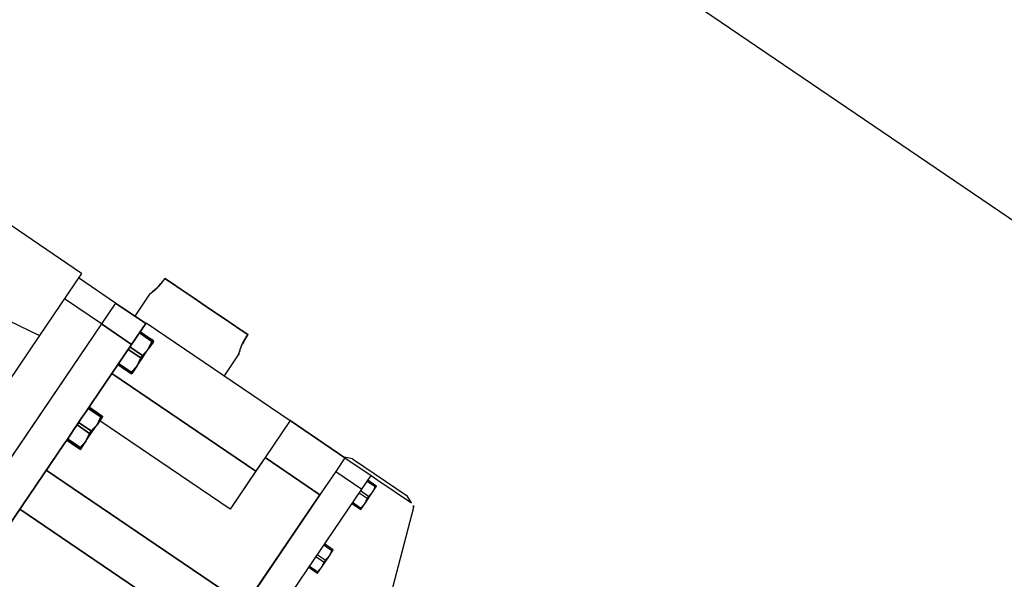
# Model space of a CAD drawing. Header units: metres. Extents: x 7482748 to 7484637, y 5684406 to 5687014.
# Tile 249 of 256: x 7484504.788 to 7484505.383, y 5686555.748 to 5686556.086. Entities that reach past the tile are written whole.
import ezdxf

# ---------------------------------------------------------------- set-up
doc = ezdxf.new("R2010")
doc.units = ezdxf.units.M
doc.header["$MEASUREMENT"] = 0
doc.layers.add('projektowane obiekty', color=5, linetype='Continuous', lineweight=35)

# ---------------------------------------------------------------- blocks, each defined once
blk = doc.blocks.new('zw$D414')
at = {"layer": 'projektowane obiekty', "lineweight": 30}
for p, q in [((9.285, 2.74), (11.35, 2.74)), ((9.3, 2.74), (11.363, 2.74)), ((9.3, 2.74), (11.363, 2.74)), ((9.89, 2.41038), (9.89, 2.3945)), ((9.955, 2.395), (9.955, 2.41038)), ((9.849, 2.3978), (9.67, 2.3978)), ((9.849, 2.3978), (9.849, 2.3526)), ((10.047, 2.397), (10.0425, 2.395)), ((10.047, 2.397), (10.087, 2.397)), ((10.0915, 2.395), (10.087, 2.397)), ((9.876, 2.3945), (9.849, 2.3945)), ((9.876, 2.3945), (9.876, 2.3793)), ((10.043, 2.395), (10.043, 2.385)), ((10.043, 2.395), (10.062, 2.395)), ((10.062, 2.385), (10.062, 2.395)), ((10.062, 2.395), (10.067, 2.395)), ((10.06785, 2.3915), (10.062, 2.3915)), ((10.062, 2.39083), (10.06785, 2.39083)), ((10.067, 2.395), (10.0915, 2.395)), ((10.06785, 2.3915), (10.06785, 2.39083)), ((10.0684, 2.38725), (10.0684, 2.3915)), ((10.0941, 2.3935), (10.12189, 2.31486)), ((10.043, 2.385), (10.043, 2.36939)), ((10.043, 2.385), (10.062, 2.385)), ((10.062, 2.07), (10.062, 2.385)), ((10.06785, 2.38367), (10.062, 2.38367)), ((10.06785, 2.38367), (10.06785, 2.38233)), ((10.0684, 2.37875), (10.0684, 2.38725)), ((9.876, 2.3793), (9.849, 2.3793)), ((9.876, 2.3793), (9.876, 1.9747)), ((10.062, 2.38233), (10.06785, 2.38233)), ((10.0684, 2.3745), (10.0684, 2.37875)), ((10.06785, 2.37517), (10.062, 2.37517)), ((10.062, 2.3745), (10.06785, 2.3745)), ((10.06785, 2.37517), (10.06785, 2.3745)), ((10.043, 2.36939), (10.043, 2.368)), ((10.043, 2.368), (10.043, 2.087)), ((9.705, 2.3305), (9.849, 2.3526)), ((9.849, 2.3526), (9.849, 2.255)), ((10.06785, 2.345), (10.062, 2.345)), ((10.062, 2.34433), (10.06785, 2.34433)), ((10.06785, 2.345), (10.06785, 2.34433)), ((10.0684, 2.34075), (10.0684, 2.345)), ((10.06785, 2.33717), (10.062, 2.33717)), ((10.062, 2.33583), (10.06785, 2.33583)), ((10.06785, 2.33717), (10.06785, 2.33583)), ((10.0684, 2.33225), (10.0684, 2.34075)), ((10.0684, 2.328), (10.0684, 2.33225)), ((10.06785, 2.32867), (10.062, 2.32867)), ((10.062, 2.328), (10.06785, 2.328)), ((10.06785, 2.32867), (10.06785, 2.328))]:
    blk.add_line(p, q, dxfattribs=at)
for points in [[(9.89174, 2.41685), (9.8918, 2.41727), (9.89206, 2.41927)], [(9.89229, 2.4235), (9.89195, 2.41834), (9.89175, 2.41693)], [(9.89229, 2.4235), (9.89198, 2.4186)], [(9.89229, 2.4235), (9.89715, 2.4235), (9.90424, 2.4235), (9.91295, 2.4235), (9.9225, 2.4235)], [(9.9225, 2.4235), (9.90806, 2.4235), (9.90045, 2.4235), (9.89229, 2.4235)], [(9.9225, 2.4235), (9.91295, 2.4235), (9.90424, 2.4235), (9.89715, 2.4235), (9.89229, 2.4235)], [(9.9225, 2.4235), (9.93205, 2.4235), (9.94076, 2.4235), (9.94785, 2.4235), (9.95271, 2.4235)], [(9.93045, 2.4235), (9.9225, 2.4235)], [(9.95271, 2.4235), (9.94785, 2.4235), (9.94076, 2.4235), (9.93205, 2.4235), (9.9225, 2.4235)], [(9.95271, 2.4235), (9.94455, 2.4235), (9.93694, 2.4235), (9.93045, 2.4235)], [(9.95335, 2.41638), (9.9532, 2.41727), (9.95287, 2.42006), (9.95271, 2.4235)], [(9.95271, 2.4235), (9.95305, 2.41834), (9.95325, 2.41694)], [(9.95295, 2.41918), (9.95287, 2.42005), (9.95271, 2.4235)], [(9.95271, 2.4235), (9.95302, 2.4186)], [(9.95326, 2.41686), (9.9532, 2.41728), (9.95295, 2.41918)], [(9.89146, 2.41538), (9.89117, 2.4141), (9.89077, 2.41265), (9.89048, 2.41173)], [(9.89174, 2.41687), (9.89158, 2.41599), (9.89117, 2.4141), (9.89075, 2.41259), (9.89061, 2.41214)], [(9.89098, 2.41339), (9.891, 2.41344), (9.89175, 2.41692)], [(9.89103, 2.41356), (9.89148, 2.41546)], [(9.89175, 2.41693), (9.89161, 2.41612), (9.89146, 2.41538)], [(9.89148, 2.41546), (9.89174, 2.41685)], [(9.89198, 2.4186), (9.89195, 2.41834), (9.89174, 2.41687)], [(9.95302, 2.4186), (9.95305, 2.41834), (9.95326, 2.41688)], [(9.9535, 2.41556), (9.95326, 2.41686)], [(9.95403, 2.41336), (9.954, 2.41344), (9.95335, 2.41638)], [(9.95403, 2.41336), (9.954, 2.41344), (9.9535, 2.41556)], [(9.95433, 2.41232), (9.95403, 2.41336)], [(9.955, 2.41038), (9.95495, 2.41051), (9.95475, 2.41107), (9.95441, 2.41205), (9.95403, 2.41336)], [(9.89048, 2.41173), (9.89039, 2.41145), (9.89013, 2.41072), (9.89, 2.41039), (9.89, 2.41037)], [(9.89029, 2.41118), (9.89012, 2.41071), (9.89, 2.41039), (9.89, 2.41038)], [(9.89061, 2.41214), (9.89039, 2.41145), (9.89029, 2.41118)], [(9.95425, 2.41259), (9.95454, 2.41167)], [(9.95466, 2.4113), (9.9544, 2.4121), (9.95433, 2.41232)], [(9.955, 2.41038), (9.95495, 2.41051), (9.95475, 2.41106), (9.95466, 2.4113)], [(9.95488, 2.4107), (9.955, 2.41039), (9.955, 2.41038)], [(9.898, 2.3945), (9.876, 2.3945)], [(9.876, 2.3945), (9.876, 2.3793)], [(9.876, 2.3945), (9.898, 2.3945)], [(9.876, 2.3945), (9.876, 2.3793)], [(9.898, 2.395), (10.003, 2.395)], [(9.898, 2.395), (10.003, 2.395)], [(9.898, 2.3945), (9.898, 2.3793)], [(9.898, 2.3793), (9.898, 2.3945)], [(10.003, 2.395), (10.003, 2.368)], [(10.003, 2.395), (10.043, 2.395)], [(10.003, 2.395), (10.003, 2.368)], [(10.043, 2.395), (10.003, 2.395)], [(9.90442, 2.3885), (9.898, 2.3885)], [(9.898, 2.3885), (9.90442, 2.3885)], [(9.90457, 2.38762), (9.898, 2.38762)], [(9.898, 2.38762), (9.90457, 2.38762)], [(9.90721, 2.3885), (9.90442, 2.3885)], [(9.90442, 2.3885), (9.90721, 2.3885)], [(9.90721, 2.38762), (9.90457, 2.38762)], [(9.90457, 2.38762), (9.90721, 2.38762)], [(9.90721, 2.38762), (9.90721, 2.3885)], [(9.90721, 2.3885), (9.90721, 2.38762)], [(9.908, 2.3885), (9.90721, 2.3885)], [(9.90721, 2.3885), (9.908, 2.3885)], [(9.908, 2.3825), (9.90721, 2.38762)], [(9.90721, 2.38762), (9.908, 2.3825)], [(9.908, 2.38742), (9.908, 2.38809), (9.908, 2.3885)], [(9.908, 2.38742), (9.908, 2.38809), (9.908, 2.3885)], [(9.908, 2.3885), (9.908, 2.38809)], [(9.908, 2.38809), (9.908, 2.38689), (9.908, 2.38618)], [(9.908, 2.3825), (9.908, 2.38499), (9.908, 2.38689), (9.908, 2.38742)], [(9.908, 2.38618), (9.908, 2.38689), (9.908, 2.38742)], [(9.908, 2.3825), (9.908, 2.38499), (9.908, 2.38618)], [(9.908, 2.38618), (9.908, 2.38499), (9.908, 2.38458)], [(9.908, 2.38458), (9.908, 2.3825)], [(9.898, 2.3793), (9.876, 2.3793)], [(9.876, 2.3793), (9.876, 1.9747)], [(9.876, 2.3793), (9.898, 2.3793)], [(9.876, 2.3793), (9.876, 1.9747)], [(9.898, 2.3793), (9.898, 2.33628)], [(9.898, 2.33628), (9.898, 2.3793)], [(9.898, 2.37738), (9.90721, 2.37738)], [(9.90721, 2.37738), (9.898, 2.37738)], [(9.90721, 2.37738), (9.908, 2.3825)], [(9.908, 2.3825), (9.90721, 2.37738)], [(9.90721, 2.37738), (9.90721, 2.37562)], [(9.90721, 2.37562), (9.90721, 2.37738)], [(9.908, 2.3705), (9.908, 2.37339), (9.908, 2.3765), (9.908, 2.37961), (9.908, 2.3825)], [(9.908, 2.37647), (9.908, 2.3765), (9.908, 2.37961), (9.908, 2.3825)], [(9.898, 2.37562), (9.90721, 2.37562)], [(9.90721, 2.37562), (9.898, 2.37562)], [(9.90721, 2.37562), (9.908, 2.3705)], [(9.908, 2.3705), (9.90721, 2.37562)], [(9.908, 2.3705), (9.908, 2.37339), (9.908, 2.37647)], [(9.90721, 2.36538), (9.908, 2.3705)], [(9.908, 2.3705), (9.90721, 2.36538)], [(9.908, 2.36491), (9.908, 2.36611), (9.908, 2.36801), (9.908, 2.3705)], [(9.908, 2.3705), (9.908, 2.36801), (9.908, 2.36682)], [(9.908, 2.36682), (9.908, 2.36801), (9.908, 2.3705)], [(9.908, 2.36682), (9.908, 2.36611), (9.908, 2.36491), (9.908, 2.3645)], [(9.908, 2.36491), (9.908, 2.36611), (9.908, 2.36682)], [(10.003, 2.368), (10.003, 2.36078)], [(10.003, 2.368), (10.043, 2.368)], [(10.003, 2.368), (10.003, 2.36078)], [(10.043, 2.368), (10.003, 2.368)], [(10.043, 2.087), (10.043, 2.368)], [(10.043, 2.087), (10.043, 2.368)], [(9.898, 2.36538), (9.90721, 2.36538)], [(9.90721, 2.36538), (9.898, 2.36538)], [(9.898, 2.3645), (9.90442, 2.3645)], [(9.90442, 2.3645), (9.898, 2.3645)], [(9.898, 2.36239), (9.898, 2.35952)], [(9.898, 2.35952), (9.898, 2.35928), (9.898, 2.35733)], [(9.90442, 2.3645), (9.90721, 2.3645)], [(9.90721, 2.3645), (9.90442, 2.3645)], [(9.90721, 2.36538), (9.90721, 2.3645)], [(9.90721, 2.3645), (9.90721, 2.36538)], [(9.90721, 2.3645), (9.908, 2.3645)], [(9.908, 2.3645), (9.90721, 2.3645)], [(9.908, 2.3645), (9.908, 2.36491)], [(9.908, 2.3645), (9.908, 2.36491)], [(10.003, 2.36522), (10.003, 2.358)], [(10.003, 2.36078), (10.003, 2.3304)], [(10.003, 2.36078), (10.003, 2.3304)], [(10.003, 2.358), (9.898, 2.358)], [(9.898, 2.358), (10.003, 2.358)], [(9.898, 2.35733), (9.898, 2.3545)], [(9.898, 2.3545), (9.898, 2.35167)], [(10.003, 2.358), (10.003, 2.3304)], [(9.898, 2.35167), (9.898, 2.34972), (9.898, 2.34948)], [(9.898, 2.34948), (9.898, 2.34661)], [(9.898, 2.34661), (9.898, 2.34566), (9.898, 2.34295), (9.898, 2.342)], [(9.898, 2.33628), (9.898, 2.3335)], [(9.898, 2.33262), (9.898, 2.33628)], [(9.898, 2.3335), (9.898, 2.3304)], [(9.90442, 2.3335), (9.898, 2.3335)], [(9.898, 2.3335), (9.898, 2.33262)], [(9.898, 2.3335), (9.90442, 2.3335)], [(9.90457, 2.33262), (9.898, 2.33262)], [(9.898, 2.33262), (9.898, 2.32983)], [(9.898, 2.33262), (9.90457, 2.33262)], [(9.898, 2.3304), (9.898, 2.33262)], [(9.898, 2.3304), (9.898, 2.32517)], [(9.898, 2.32517), (9.898, 2.3304)], [(9.898, 2.32983), (9.898, 2.32517)], [(9.90721, 2.3335), (9.90442, 2.3335)], [(9.90442, 2.3335), (9.90721, 2.3335)], [(9.90721, 2.33262), (9.90457, 2.33262)], [(9.90457, 2.33262), (9.90721, 2.33262)], [(9.90721, 2.33262), (9.90721, 2.3335)], [(9.90721, 2.3335), (9.90721, 2.33262)], [(9.908, 2.3335), (9.90721, 2.3335)], [(9.90721, 2.3335), (9.908, 2.3335)], [(9.908, 2.3275), (9.90721, 2.33262)], [(9.90721, 2.33262), (9.908, 2.3275)], [(9.908, 2.33242), (9.908, 2.33309), (9.908, 2.3335)], [(9.908, 2.33242), (9.908, 2.33309), (9.908, 2.3335)], [(9.908, 2.3335), (9.908, 2.33309)], [(9.908, 2.33309), (9.908, 2.33189), (9.908, 2.33045)], [(9.908, 2.3275), (9.908, 2.32999), (9.908, 2.33189), (9.908, 2.33242)], [(9.908, 2.3275), (9.908, 2.32999), (9.908, 2.33189), (9.908, 2.33242)], [(9.908, 2.33045), (9.908, 2.32999), (9.908, 2.3275)], [(10.003, 2.3304), (9.908, 2.3304)], [(10.003, 2.3304), (9.908, 2.3304)], [(9.898, 2.32517), (9.898, 2.3234)], [(9.898, 2.32517), (9.898, 2.32238)], [(9.898, 2.32238), (9.898, 2.32517)], [(9.90721, 2.32238), (9.908, 2.3275)], [(9.908, 2.3275), (9.90721, 2.32238)], [(9.908, 2.3155), (9.908, 2.31839), (9.908, 2.3215), (9.908, 2.32461), (9.908, 2.3275)], [(9.908, 2.32147), (9.908, 2.3215), (9.908, 2.32461), (9.908, 2.3275)], [(9.898, 2.3234), (9.898, 2.32062)], [(9.898, 2.32238), (9.90721, 2.32238)], [(9.898, 2.32238), (9.898, 2.32062)], [(9.90721, 2.32238), (9.898, 2.32238)], [(9.898, 2.3196), (9.898, 2.32238)], [(9.898, 2.32062), (9.898, 2.31783)], [(9.898, 2.32062), (9.90721, 2.32062)], [(9.898, 2.32062), (9.898, 2.31783)], [(9.90721, 2.32062), (9.898, 2.32062)], [(9.898, 2.31783), (9.898, 2.3196)], [(9.90721, 2.32238), (9.90721, 2.32062)], [(9.90721, 2.32062), (9.90721, 2.32238)], [(9.90721, 2.32062), (9.908, 2.3155)], [(9.908, 2.3155), (9.90721, 2.32062)], [(9.908, 2.3155), (9.908, 2.31839), (9.908, 2.32147)], [(9.898, 2.31783), (9.898, 2.31317)], [(9.898, 2.31783), (9.898, 2.31317)], [(9.898, 2.31317), (9.898, 2.31783)], [(9.898, 2.31317), (9.898, 2.3095)], [(9.898, 2.31317), (9.898, 2.31038)], [(9.898, 2.3095), (9.898, 2.31317)], [(9.90721, 2.31038), (9.908, 2.3155)], [(9.908, 2.3155), (9.90721, 2.31038)], [(9.908, 2.30991), (9.908, 2.31111), (9.908, 2.31301), (9.908, 2.3155)], [(9.908, 2.3155), (9.908, 2.31301), (9.908, 2.31182)], [(9.908, 2.31182), (9.908, 2.31301), (9.908, 2.3155)], [(9.898, 2.31038), (9.90457, 2.31038)], [(9.898, 2.31038), (9.898, 2.3095)], [(9.90457, 2.31038), (9.898, 2.31038)], [(9.898, 2.3095), (9.898, 2.30672)], [(9.898, 2.3095), (9.90442, 2.3095)], [(9.90442, 2.3095), (9.898, 2.3095)], [(9.898, 2.3076), (9.898, 2.3095)], [(9.898, 2.056), (9.898, 2.3076)], [(9.898, 2.30672), (9.898, 2.056)], [(9.90442, 2.3095), (9.90721, 2.3095)], [(9.90721, 2.3095), (9.90442, 2.3095)], [(9.90457, 2.31038), (9.90721, 2.31038)], [(9.90721, 2.31038), (9.90457, 2.31038)], [(9.90721, 2.31038), (9.90721, 2.3095)], [(9.90721, 2.3095), (9.90721, 2.31038)], [(9.90721, 2.3095), (9.908, 2.3095)], [(9.908, 2.3095), (9.90721, 2.3095)], [(9.908, 2.31182), (9.908, 2.31111), (9.908, 2.30991), (9.908, 2.3095)], [(9.908, 2.30991), (9.908, 2.31111), (9.908, 2.31182)], [(9.908, 2.3095), (9.908, 2.30991)], [(9.908, 2.3095), (9.908, 2.30991)], [(10.038, 2.2875), (9.898, 2.2875)], [(9.898, 2.2875), (10.038, 2.2875)], [(10.038, 2.259), (9.898, 2.259)], [(9.898, 2.259), (10.038, 2.259)]]:
    blk.add_lwpolyline(points, dxfattribs=at)
blk.add_arc((10.0915, 2.392), 0.003, 30, 90, dxfattribs=at)
for points in [[(10.0684, 2.3915), (10.0684, 2.3915), (10.06785, 2.3915)], [(10.06785, 2.39083), (10.0684, 2.38894), (10.0684, 2.38725)], [(10.0684, 2.38725), (10.0684, 2.38556), (10.06785, 2.38367)], [(10.06785, 2.38233), (10.0684, 2.38044), (10.0684, 2.37875)], [(10.0684, 2.37875), (10.0684, 2.37706), (10.06785, 2.37517)], [(10.06785, 2.3745), (10.0684, 2.3745), (10.0684, 2.3745)], [(10.0684, 2.345), (10.0684, 2.345), (10.06785, 2.345)], [(10.06785, 2.34433), (10.0684, 2.34244), (10.0684, 2.34075)], [(10.0684, 2.34075), (10.0684, 2.33906), (10.06785, 2.33717)], [(10.06785, 2.33583), (10.0684, 2.33394), (10.0684, 2.33225)], [(10.0684, 2.33225), (10.0684, 2.33056), (10.06785, 2.32867)], [(10.06785, 2.328), (10.0684, 2.328), (10.0684, 2.328)]]:
    blk.add_open_spline(points, degree=2, dxfattribs=at)

msp = doc.modelspace()

# ---------------------------------------------------------------- block references
at = {"linetype": 'Continuous', "rotation": 325.8417172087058}
msp.add_blockref('zw$D414', (7484495.32933, 5686559.47893), dxfattribs=at)

doc.saveas('drawing.dxf')
